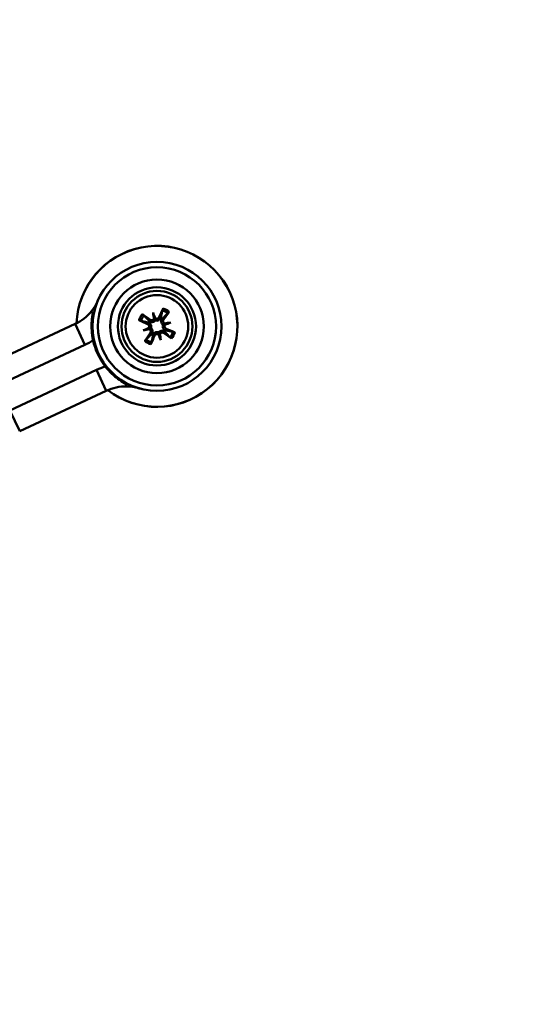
# Model space of a CAD drawing. Header units: inches. Extents: x 0.8 to 75.7, y -7.8 to 49.3.
# Tile 21 of 256: x 20 to 22.8, y 16.2 to 21.6. Entities that reach past the tile are written whole.
import ezdxf

# ---------------------------------------------------------------- set-up
doc = ezdxf.new("R2010")
doc.units = ezdxf.units.IN
doc.header["$MEASUREMENT"] = 0
for name, color, linetype, lineweight in [('Dimensions(ROSSANSI)', 7, 'Continuous', 25), ('Visible Edges(ROSSANSI)', 7, 'Continuous', 50), ('Visible Tangent Edges(ROSSANSI)', 7, 'Continuous', 50)]:
    doc.layers.add(name, color=color, linetype=linetype, lineweight=lineweight)
doc.styles.add('DEFAULT-ROSSANSI', font='arial.ttf')
doc.dimstyles.new('DEFAULT-ROSSANSI', dxfattribs={"dimtxt": 1, "dimasz": 0.098425, "dimexe": 0.125, "dimexo": 0.0625, "dimgap": 0.031496, "dimtad": 0, "dimtih": 1, "dimtoh": 1, "dimrnd": 1e-08, "dimzin": 0, "dimdsep": 46, "dimtxsty": 'DEFAULT-ROSSANSI', "dimcen": 0.09, "dimdle": 0.393701, "dimclrd": 7, "dimclre": 7, "dimclrt": 179, "dimadec": 0, "dimazin": 0, "dimtfac": 1, "dimtofl": 0, "dimtmove": 0, "dimatfit": 3, "dimfxl": 1, "dimtolj": 1, "dimtzin": 0, "dimlwd": 25, "dimlwe": 25, "dimarcsym": 0})

# ---------------------------------------------------------------- blocks, each defined once
blk = doc.blocks.new('*D9')
at = {"layer": 'Defpoints', "color": 0}
for p in [(21.4894, 26.325), (16.1888, 4.5732), (19.979, 2.9683)]:
    blk.add_point(p, dxfattribs=at)
at = {"layer": 'Dimensions(ROSSANSI)', "color": 7, "lineweight": 25}
for p, q in [((21.547, 26.3006), (28.7103, 23.2673)), ((28.5568, 23.2255), (24.5718, 13.8145)), ((20.0174, 3.0589), (24.0024, 12.4698)), ((16.2464, 4.5489), (20.0941, 2.9196))]:
    blk.add_line(p, q, dxfattribs=at)
at = {"layer": 'Dimensions(ROSSANSI)', "color": 7}
for points in [[(28.5417, 23.2319), (28.5719, 23.2191), (28.5952, 23.3161)], [(20.0022, 3.0653), (20.0325, 3.0525), (19.979, 2.9683)]]:
    blk.add_solid(points, dxfattribs=at)
at = {"layer": 'Dimensions(ROSSANSI)', "color": 179, "lineweight": 25, "insert": (20.2748, 13.7831), "char_height": 1, "attachment_point": 1, "style": 'DEFAULT-ROSSANSI'}
blk.add_mtext('\\A1;22.10 [561.3]', dxfattribs=at)
blk = doc.blocks.new('*D12')
at = {"layer": 'Defpoints', "color": 0}
for p in [(19.7898, 29.9942), (13.8515, 26.4502), (21.4107, 26.1392), (13.8515, 8.2874)]:
    blk.add_point(p, dxfattribs=at)
at = {"layer": 'Dimensions(ROSSANSI)', "color": 7, "lineweight": 25}
for p, q in [((13.8515, 26.5127), (13.8515, 30.9168)), ((21.4351, 26.1967), (22.6753, 29.1256))]:
    blk.add_line(p, q, dxfattribs=at)
for start, end in [(81.16585, 89.74941), (67.30059, 75.85919)]:
    blk.add_arc((13.8515, 8.2874), 22.5044, start, end, dxfattribs=at)
at = {"layer": 'Dimensions(ROSSANSI)', "color": 7}
for points in [[(13.9499, 30.7752), (13.95, 30.808), (13.8515, 30.7918)], [(22.5422, 29.0638), (22.5295, 29.0336), (22.6266, 29.0105)]]:
    blk.add_solid(points, dxfattribs=at)
at = {"layer": 'Dimensions(ROSSANSI)', "color": 179, "lineweight": 25, "insert": (17.3391, 30.8529), "char_height": 1, "attachment_point": 1, "style": 'DEFAULT-ROSSANSI'}
blk.add_mtext('\\A1;23°', dxfattribs=at)

msp = doc.modelspace()

# ---------------------------------------------------------------- linework, layer by layer
at = {"layer": 'Visible Edges(ROSSANSI)'}
for p, q in [((20.7308, 19.9706), (20.7393, 19.9403)), ((19.8373, 19.6892), (20.3076, 19.909)), ((20.6771, 19.8749), (20.7074, 19.8834)), ((20.8265, 19.9169), (20.7962, 19.9084)), ((20.7728, 19.8212), (20.7643, 19.8515)), ((19.8902, 19.576), (20.3605, 19.7958)), ((19.9537, 19.4401), (20.424, 19.6599)), ((20.0067, 19.3269), (20.4769, 19.5467))]:
    msp.add_line(p, q, dxfattribs=at)
for radius in [0.35, 0.2121, 0.1925, 0.17]:
    msp.add_circle((20.7518, 19.8959), radius, dxfattribs=at)
for centre, radius, start, end in [((20.7518, 19.8959), 0.4369, 232.3166, 177.7834), ((20.2017, 20.1355), 0.25, 321.2607, 336.4596), ((20.2017, 20.1355), 0.25, 295.05, 321.2607), ((20.7518, 19.8959), 0.0465, 56.0506, 65.388), ((20.7518, 19.8959), 0.0465, 146.0506, 155.388), ((20.7518, 19.8959), 0.0465, 236.0506, 245.388), ((20.7518, 19.8959), 0.0465, 326.0506, 335.388), ((20.2017, 20.1355), 0.375, 295.05, 302.8103), ((20.7518, 19.8959), 0.355, 192.2856, 217.8144), ((20.5828, 19.3202), 0.375, 107.2897, 115.05), ((20.5828, 19.3202), 0.25, 88.8393, 115.05), ((20.5828, 19.3202), 0.25, 73.6404, 88.8393)]:
    msp.add_arc(centre, radius, start, end, dxfattribs=at)
for centre, major_axis, ratio, start_param, end_param in [((20.7666, 19.8899), (-0.1019, -0.2504), 0.087156, 4.322701, 4.520003), ((20.7423, 19.883), (-0.2176, 0.1605), 0.087156, 4.904775, 5.102077), ((20.7153, 19.8826), (0.0916, -0.2518), 0.173648, 1.734346, 1.863678), ((20.7898, 19.9036), (-0.0532, 0.2626), 0.173648, 1.277915, 1.407247), ((20.7291, 19.9455), (-0.0118, -0.0024), 0.868224, 2.019616, 2.403378), ((20.7453, 19.95), (-0.0114, -0.0041), 0.868224, 0.738214, 1.121977), ((20.7389, 19.9054), (0.1605, 0.2176), 0.087156, 4.904775, 5.102077), ((20.7578, 19.9107), (0.2504, -0.1019), 0.087156, 4.322701, 4.520003), ((20.765, 19.8594), (0.2518, 0.0916), 0.173648, 1.734346, 1.863678), ((20.7441, 19.9339), (-0.2626, -0.0532), 0.173648, 1.277915, 1.407247), ((20.6977, 19.8894), (0.0041, -0.0114), 0.868224, 0.738214, 1.121977), ((20.7022, 19.8732), (0.0024, -0.0118), 0.868224, 2.019616, 2.403378), ((20.7595, 19.8579), (0.2626, 0.0532), 0.173648, 1.277915, 1.407247), ((20.8014, 19.9186), (-0.0024, 0.0118), 0.868224, 2.019616, 2.403378), ((20.7385, 19.9323), (-0.2518, -0.0916), 0.173648, 1.734346, 1.863678), ((20.8059, 19.9024), (-0.0041, 0.0114), 0.868224, 0.738214, 1.121977), ((20.7458, 19.8811), (-0.2504, 0.1019), 0.087156, 4.322701, 4.520003), ((20.7646, 19.8864), (-0.1605, -0.2176), 0.087156, 4.904775, 5.102077), ((20.737, 19.9019), (0.1019, 0.2504), 0.087156, 4.322701, 4.520003), ((20.7583, 19.8418), (0.0114, 0.0041), 0.868224, 0.738214, 1.121977), ((20.7882, 19.9091), (-0.0916, 0.2518), 0.173648, 1.734346, 1.863678), ((20.7745, 19.8463), (0.0118, 0.0024), 0.868224, 2.019616, 2.403378), ((20.7138, 19.8882), (0.0532, -0.2626), 0.173648, 1.277915, 1.407247), ((20.7613, 19.9087), (0.2176, -0.1605), 0.087156, 4.904775, 5.102077)]:
    msp.add_ellipse(centre, major_axis=major_axis, ratio=ratio, start_param=start_param, end_param=end_param, dxfattribs=at)
for points, knots in [([(20.7815, 19.9834), (20.7816, 19.9838), (20.7817, 19.9843), (20.7821, 19.9856), (20.7824, 19.9865), (20.7831, 19.9883), (20.7835, 19.9894), (20.7843, 19.9913), (20.7847, 19.9924), (20.7851, 19.9932)], [0.070994, 0.070994, 0.070994, 0.070994, 0.07730561, 0.07730561, 0.08501045, 0.08501045, 0.09272791, 0.09272791, 0.10039672, 0.10039672, 0.10039672, 0.10039672]), ([(20.4049, 19.8204), (20.4011, 19.8379), (20.3986, 19.8557), (20.3957, 19.9016), (20.3973, 19.9299), (20.4026, 19.9599), (20.403, 19.9622), (20.4035, 19.9646)], [4.1413496, 4.1413496, 4.1413496, 4.1413496, 4.2782487, 4.2782487, 4.4904891, 4.4904891, 4.5087123, 4.5087123, 4.5087123, 4.5087123]), ([(20.6726, 19.9616), (20.6734, 19.961), (20.6743, 19.9603), (20.676, 19.9591), (20.6769, 19.9584), (20.6784, 19.9573), (20.6791, 19.9566), (20.6801, 19.9558), (20.6805, 19.9554), (20.6808, 19.9551)], [0.02330526, 0.02330526, 0.02330526, 0.02330526, 0.03097407, 0.03097407, 0.03869153, 0.03869153, 0.04639637, 0.04639637, 0.05270798, 0.05270798, 0.05270798, 0.05270798]), ([(20.7361, 19.9372), (20.7361, 19.9372), (20.7361, 19.9371), (20.7351, 19.9355), (20.7339, 19.934), (20.7308, 19.9316), (20.729, 19.9307), (20.7254, 19.9296), (20.7234, 19.9295), (20.7196, 19.9299), (20.7177, 19.9305), (20.7155, 19.9316), (20.715, 19.932), (20.7144, 19.9323)], [0.02817592, 0.02817592, 0.02817592, 0.02817592, 0.02861542, 0.02861542, 0.04266381, 0.04266381, 0.0567122, 0.0567122, 0.07082649, 0.07082649, 0.08494078, 0.08494078, 0.08976122, 0.08976122, 0.08976122, 0.08976122]), ([(20.7393, 19.9403), (20.7396, 19.9392), (20.7399, 19.9382), (20.7409, 19.9345), (20.7416, 19.9322), (20.7424, 19.9294), (20.7425, 19.9288), (20.7427, 19.9283)], [-2.6010107, -2.6010107, -2.6010107, -2.6010107, -2.5540627, -2.5540627, -2.3944338, -2.3944338, -2.354937, -2.354937, -2.354937, -2.354937]), ([(20.7712, 19.9382), (20.7705, 19.9371), (20.7697, 19.936), (20.7672, 19.9332), (20.7654, 19.9316), (20.7618, 19.9294), (20.7598, 19.9284), (20.7556, 19.9272), (20.7534, 19.9268), (20.7492, 19.9268), (20.747, 19.927), (20.7441, 19.9278), (20.7434, 19.928), (20.7427, 19.9283)], [0.2635064, 0.2635064, 0.2635064, 0.2635064, 0.27418202, 0.27418202, 0.29305121, 0.29305121, 0.30902749, 0.30902749, 0.32500377, 0.32500377, 0.34098004, 0.34098004, 0.34666824, 0.34666824, 0.34666824, 0.34666824]), ([(20.7646, 19.9465), (20.7639, 19.9448), (20.7628, 19.9431), (20.76, 19.9403), (20.7583, 19.9392), (20.7549, 19.9378), (20.7529, 19.9374), (20.749, 19.9374), (20.7471, 19.9378), (20.7448, 19.9387), (20.7442, 19.939), (20.7436, 19.9393)], [0, 0, 0, 0, 0.01429788, 0.01429788, 0.02859576, 0.02859576, 0.04258156, 0.04258156, 0.05656736, 0.05656736, 0.06157061, 0.06157061, 0.06157061, 0.06157061]), ([(20.7842, 19.905), (20.7836, 19.9055), (20.783, 19.906), (20.7809, 19.908), (20.7795, 19.9098), (20.7773, 19.9134), (20.7765, 19.9155), (20.7754, 19.9197), (20.7751, 19.9219), (20.7752, 19.9261), (20.7756, 19.9285), (20.7767, 19.9321), (20.7772, 19.9333), (20.7778, 19.9345)], [0.3033393, 0.3033393, 0.3033393, 0.3033393, 0.30902749, 0.30902749, 0.32500377, 0.32500377, 0.34098004, 0.34098004, 0.35695632, 0.35695632, 0.37582552, 0.37582552, 0.38650113, 0.38650113, 0.38650113, 0.38650113]), ([(20.7931, 19.9115), (20.7931, 19.9116), (20.793, 19.9116), (20.7914, 19.9126), (20.7898, 19.9139), (20.7874, 19.9169), (20.7866, 19.9187), (20.7855, 19.9222), (20.7854, 19.9242), (20.7858, 19.9281), (20.7864, 19.93), (20.7875, 19.9322), (20.7879, 19.9327), (20.7882, 19.9332)], [0.02817701, 0.02817701, 0.02817701, 0.02817701, 0.02875644, 0.02875644, 0.04273434, 0.04273434, 0.05671223, 0.05671223, 0.07082652, 0.07082652, 0.08494082, 0.08494082, 0.08976125, 0.08976125, 0.08976125, 0.08976125]), ([(20.8175, 19.9751), (20.8169, 19.9743), (20.8162, 19.9733), (20.815, 19.9717), (20.8143, 19.9708), (20.8132, 19.9693), (20.8125, 19.9685), (20.8117, 19.9676), (20.8113, 19.9671), (20.811, 19.9669)], [0.02330526, 0.02330526, 0.02330526, 0.02330526, 0.03097407, 0.03097407, 0.03869153, 0.03869153, 0.04639637, 0.04639637, 0.05270798, 0.05270798, 0.05270798, 0.05270798]), ([(20.6643, 19.9256), (20.6639, 19.9257), (20.6633, 19.9258), (20.6621, 19.9262), (20.6611, 19.9265), (20.6594, 19.9272), (20.6583, 19.9276), (20.6564, 19.9284), (20.6553, 19.9288), (20.6545, 19.9292)], [0.070994, 0.070994, 0.070994, 0.070994, 0.07730561, 0.07730561, 0.08501045, 0.08501045, 0.09272791, 0.09272791, 0.10039672, 0.10039672, 0.10039672, 0.10039672]), ([(20.7012, 19.9087), (20.7029, 19.908), (20.7046, 19.9069), (20.7073, 19.9041), (20.7084, 19.9024), (20.7099, 19.899), (20.7103, 19.897), (20.7103, 19.8931), (20.7099, 19.8912), (20.709, 19.8889), (20.7087, 19.8883), (20.7084, 19.8877)], [0, 0, 0, 0, 0.01429788, 0.01429788, 0.02859576, 0.02859576, 0.04258156, 0.04258156, 0.05656736, 0.05656736, 0.06157061, 0.06157061, 0.06157061, 0.06157061]), ([(20.7074, 19.8834), (20.7085, 19.8837), (20.7095, 19.884), (20.7132, 19.885), (20.7155, 19.8857), (20.7183, 19.8865), (20.7188, 19.8866), (20.7194, 19.8868)], [-2.6010107, -2.6010107, -2.6010107, -2.6010107, -2.5540627, -2.5540627, -2.3944338, -2.3944338, -2.354937, -2.354937, -2.354937, -2.354937]), ([(20.7095, 19.9153), (20.7106, 19.9146), (20.7117, 19.9138), (20.7145, 19.9113), (20.7161, 19.9095), (20.7183, 19.9059), (20.7192, 19.9039), (20.7205, 19.8997), (20.7209, 19.8975), (20.7209, 19.8933), (20.7207, 19.8911), (20.7199, 19.8882), (20.7196, 19.8875), (20.7194, 19.8868)], [0.2635064, 0.2635064, 0.2635064, 0.2635064, 0.27418202, 0.27418202, 0.29305121, 0.29305121, 0.30902749, 0.30902749, 0.32500377, 0.32500377, 0.34098004, 0.34098004, 0.34666824, 0.34666824, 0.34666824, 0.34666824]), ([(20.7104, 19.8802), (20.7105, 19.8802), (20.7106, 19.8802), (20.7122, 19.8792), (20.7137, 19.8779), (20.7161, 19.8749), (20.717, 19.8731), (20.718, 19.8695), (20.7182, 19.8675), (20.7178, 19.8636), (20.7172, 19.8617), (20.716, 19.8596), (20.7157, 19.8591), (20.7153, 19.8585)], [0.02817701, 0.02817701, 0.02817701, 0.02817701, 0.02875644, 0.02875644, 0.04273434, 0.04273434, 0.05671223, 0.05671223, 0.07090098, 0.07090098, 0.08508973, 0.08508973, 0.08976579, 0.08976579, 0.08976579, 0.08976579]), ([(20.7427, 19.9283), (20.7422, 19.9277), (20.7417, 19.9271), (20.7397, 19.925), (20.7379, 19.9236), (20.7343, 19.9214), (20.7322, 19.9206), (20.728, 19.9195), (20.7258, 19.9192), (20.7216, 19.9193), (20.7192, 19.9197), (20.7156, 19.9208), (20.7144, 19.9213), (20.7132, 19.9219)], [0.3033393, 0.3033393, 0.3033393, 0.3033393, 0.30902749, 0.30902749, 0.32500377, 0.32500377, 0.34098004, 0.34098004, 0.35695632, 0.35695632, 0.37582552, 0.37582552, 0.38650113, 0.38650113, 0.38650113, 0.38650113]), ([(20.7194, 19.8868), (20.72, 19.8863), (20.7206, 19.8858), (20.7227, 19.8838), (20.7241, 19.882), (20.7262, 19.8784), (20.7271, 19.8763), (20.7282, 19.8721), (20.7284, 19.8699), (20.7284, 19.8657), (20.728, 19.8633), (20.7269, 19.8597), (20.7264, 19.8585), (20.7258, 19.8573)], [0.3033393, 0.3033393, 0.3033393, 0.3033393, 0.30902749, 0.30902749, 0.32500377, 0.32500377, 0.34098004, 0.34098004, 0.35695632, 0.35695632, 0.37582552, 0.37582552, 0.38650113, 0.38650113, 0.38650113, 0.38650113]), ([(20.7941, 19.8765), (20.793, 19.8772), (20.7919, 19.878), (20.7891, 19.8805), (20.7875, 19.8823), (20.7853, 19.8859), (20.7843, 19.8879), (20.7831, 19.892), (20.7827, 19.8943), (20.7827, 19.8985), (20.7829, 19.9007), (20.7837, 19.9036), (20.7839, 19.9043), (20.7842, 19.905)], [0.2635064, 0.2635064, 0.2635064, 0.2635064, 0.27418202, 0.27418202, 0.29305121, 0.29305121, 0.30902749, 0.30902749, 0.32500377, 0.32500377, 0.34098004, 0.34098004, 0.34666824, 0.34666824, 0.34666824, 0.34666824]), ([(20.7962, 19.9084), (20.7951, 19.9081), (20.7941, 19.9078), (20.7904, 19.9068), (20.7881, 19.9061), (20.7853, 19.9053), (20.7847, 19.9052), (20.7842, 19.905)], [-2.6010107, -2.6010107, -2.6010107, -2.6010107, -2.5540627, -2.5540627, -2.3944338, -2.3944338, -2.354937, -2.354937, -2.354937, -2.354937]), ([(20.8024, 19.883), (20.8007, 19.8838), (20.799, 19.8849), (20.7962, 19.8877), (20.7951, 19.8894), (20.7937, 19.8928), (20.7933, 19.8947), (20.7933, 19.8986), (20.7937, 19.9006), (20.7946, 19.9029), (20.7949, 19.9035), (20.7952, 19.9041)], [0, 0, 0, 0, 0.01429788, 0.01429788, 0.02859576, 0.02859576, 0.04258156, 0.04258156, 0.05656736, 0.05656736, 0.06157061, 0.06157061, 0.06157061, 0.06157061]), ([(20.6861, 19.8167), (20.6866, 19.8175), (20.6873, 19.8184), (20.6885, 19.8201), (20.6893, 19.821), (20.6904, 19.8225), (20.6911, 19.8232), (20.6919, 19.8242), (20.6923, 19.8246), (20.6926, 19.8249)], [0.02330526, 0.02330526, 0.02330526, 0.02330526, 0.03097407, 0.03097407, 0.03869153, 0.03869153, 0.04639637, 0.04639637, 0.05270798, 0.05270798, 0.05270798, 0.05270798]), ([(20.7324, 19.8536), (20.7331, 19.8547), (20.7339, 19.8558), (20.7364, 19.8586), (20.7382, 19.8602), (20.7418, 19.8624), (20.7438, 19.8634), (20.7479, 19.8646), (20.7502, 19.865), (20.7544, 19.865), (20.7566, 19.8648), (20.7595, 19.864), (20.7602, 19.8637), (20.7609, 19.8635)], [0.2635064, 0.2635064, 0.2635064, 0.2635064, 0.27418202, 0.27418202, 0.29305121, 0.29305121, 0.30902749, 0.30902749, 0.32500377, 0.32500377, 0.34098004, 0.34098004, 0.34666824, 0.34666824, 0.34666824, 0.34666824]), ([(20.7389, 19.8453), (20.7397, 19.847), (20.7408, 19.8487), (20.7436, 19.8515), (20.7453, 19.8526), (20.7487, 19.854), (20.7506, 19.8544), (20.7545, 19.8544), (20.7565, 19.854), (20.7588, 19.8531), (20.7594, 19.8528), (20.76, 19.8525)], [0, 0, 0, 0, 0.01429788, 0.01429788, 0.02859576, 0.02859576, 0.04258156, 0.04258156, 0.05656736, 0.05656736, 0.06157061, 0.06157061, 0.06157061, 0.06157061]), ([(20.7609, 19.8635), (20.7614, 19.8641), (20.7619, 19.8647), (20.7639, 19.8668), (20.7657, 19.8682), (20.7693, 19.8703), (20.7714, 19.8712), (20.7756, 19.8723), (20.7778, 19.8725), (20.782, 19.8725), (20.7844, 19.8721), (20.788, 19.871), (20.7892, 19.8705), (20.7904, 19.8699)], [0.3033393, 0.3033393, 0.3033393, 0.3033393, 0.30902749, 0.30902749, 0.32500377, 0.32500377, 0.34098004, 0.34098004, 0.35695632, 0.35695632, 0.37582552, 0.37582552, 0.38650113, 0.38650113, 0.38650113, 0.38650113]), ([(20.7643, 19.8515), (20.764, 19.8526), (20.7637, 19.8536), (20.7627, 19.8573), (20.762, 19.8596), (20.7612, 19.8624), (20.7611, 19.8629), (20.7609, 19.8635)], [-2.6010107, -2.6010107, -2.6010107, -2.6010107, -2.5540627, -2.5540627, -2.3944338, -2.3944338, -2.354937, -2.354937, -2.354937, -2.354937]), ([(20.7674, 19.8545), (20.7675, 19.8546), (20.7675, 19.8546), (20.7684, 19.8563), (20.7697, 19.8578), (20.7728, 19.8602), (20.7746, 19.8611), (20.7781, 19.8621), (20.7801, 19.8623), (20.784, 19.8619), (20.7859, 19.8613), (20.7881, 19.8601), (20.7886, 19.8598), (20.7891, 19.8594)], [0.02817592, 0.02817592, 0.02817592, 0.02817592, 0.02861542, 0.02861542, 0.04266381, 0.04266381, 0.0567122, 0.0567122, 0.07082649, 0.07082649, 0.08494078, 0.08494078, 0.08976122, 0.08976122, 0.08976122, 0.08976122]), ([(20.831, 19.8302), (20.8302, 19.8307), (20.8292, 19.8314), (20.8276, 19.8326), (20.8267, 19.8334), (20.8252, 19.8345), (20.8244, 19.8352), (20.8235, 19.836), (20.823, 19.8364), (20.8228, 19.8367)], [0.02330526, 0.02330526, 0.02330526, 0.02330526, 0.03097407, 0.03097407, 0.03869153, 0.03869153, 0.04639637, 0.04639637, 0.05270798, 0.05270798, 0.05270798, 0.05270798]), ([(20.8393, 19.8662), (20.8397, 19.8661), (20.8402, 19.866), (20.8415, 19.8656), (20.8424, 19.8653), (20.8442, 19.8646), (20.8453, 19.8642), (20.8472, 19.8634), (20.8483, 19.863), (20.8491, 19.8626)], [0.070994, 0.070994, 0.070994, 0.070994, 0.07730561, 0.07730561, 0.08501045, 0.08501045, 0.09272791, 0.09272791, 0.10039672, 0.10039672, 0.10039672, 0.10039672]), ([(20.7221, 19.8084), (20.722, 19.808), (20.7219, 19.8074), (20.7215, 19.8062), (20.7212, 19.8052), (20.7205, 19.8035), (20.7201, 19.8024), (20.7193, 19.8005), (20.7189, 19.7994), (20.7185, 19.7986)], [0.070994, 0.070994, 0.070994, 0.070994, 0.07730561, 0.07730561, 0.08501045, 0.08501045, 0.09272791, 0.09272791, 0.10039672, 0.10039672, 0.10039672, 0.10039672]), ([(20.5811, 19.5846), (20.579, 19.5858), (20.5769, 19.587), (20.5505, 19.6022), (20.5278, 19.619), (20.4944, 19.6507), (20.4823, 19.6641), (20.4713, 19.6782)], [4.8967465, 4.8967465, 4.8967465, 4.8967465, 4.9149698, 4.9149698, 5.1272101, 5.1272101, 5.2641093, 5.2641093, 5.2641093, 5.2641093])]:
    msp.add_open_spline(points, degree=3, knots=knots, dxfattribs=at)
for points, weights in [([(20.4035, 19.9646), (20.4, 19.972), (20.3967, 19.9791)], [1.0058126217, 1.00338777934, 1]), ([(20.7092, 19.9252), (20.6989, 19.936), (20.6808, 19.9551)], [1.01578783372, 1.05242872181, 1.0059010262]), ([(20.7815, 19.9834), (20.776, 19.9577), (20.7728, 19.9431)], [1.0059010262, 1.05242872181, 1.01578783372]), ([(20.7811, 19.9385), (20.7919, 19.9488), (20.811, 19.9669)], [1.01578783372, 1.05242872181, 1.0059010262]), ([(20.6643, 19.9256), (20.6899, 19.9201), (20.7045, 19.9169)], [1.0059010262, 1.05242872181, 1.01578783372]), ([(20.7224, 19.8533), (20.7116, 19.843), (20.6926, 19.8249)], [1.01578783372, 1.05242872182, 1.0059010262]), ([(20.7221, 19.8084), (20.7276, 19.834), (20.7308, 19.8486)], [1.0059010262, 1.05242872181, 1.01578783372]), ([(20.7944, 19.8665), (20.8047, 19.8557), (20.8228, 19.8367)], [1.01578783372, 1.05242872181, 1.0059010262]), ([(20.8393, 19.8662), (20.8136, 19.8717), (20.799, 19.8749)], [1.0059010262, 1.05242872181, 1.01578783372]), ([(20.5879, 19.5701), (20.5846, 19.5772), (20.5811, 19.5846)], [1, 1.00338777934, 1.0058126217])]:
    msp.add_rational_spline(points, weights, degree=2, dxfattribs=at)
for points in [[(20.7728, 19.9431), (20.7724, 19.9414), (20.7719, 19.9397), (20.7712, 19.9382)], [(20.7778, 19.9345), (20.7787, 19.9359), (20.7798, 19.9372), (20.7811, 19.9385)], [(20.7045, 19.9169), (20.7063, 19.9165), (20.708, 19.916), (20.7095, 19.9153)], [(20.7132, 19.9219), (20.7118, 19.9228), (20.7105, 19.9239), (20.7092, 19.9252)], [(20.7258, 19.8573), (20.7249, 19.8559), (20.7237, 19.8546), (20.7224, 19.8533)], [(20.7308, 19.8486), (20.7312, 19.8504), (20.7317, 19.8521), (20.7324, 19.8536)], [(20.7904, 19.8699), (20.7918, 19.869), (20.7931, 19.8678), (20.7944, 19.8665)], [(20.799, 19.8749), (20.7973, 19.8753), (20.7956, 19.8758), (20.7941, 19.8765)], [(20.6708, 19.5554), (20.6637, 19.5571), (20.6567, 19.559), (20.6498, 19.561)]]:
    msp.add_open_spline(points, degree=3, dxfattribs=at)
at = {"layer": 'Visible Tangent Edges(ROSSANSI)'}
for p, q in [((20.7144, 19.9323), (20.7092, 19.9252)), ((20.7646, 19.9465), (20.7728, 19.9431)), ((20.7882, 19.9332), (20.7811, 19.9385)), ((20.3076, 19.909), (20.3605, 19.7958)), ((20.7012, 19.9087), (20.7045, 19.9169)), ((20.8024, 19.883), (20.799, 19.8749)), ((20.7153, 19.8585), (20.7224, 19.8533)), ((20.7389, 19.8453), (20.7308, 19.8486)), ((20.7891, 19.8594), (20.7944, 19.8665)), ((20.424, 19.6599), (20.4769, 19.5467)), ((19.9537, 19.4401), (20.0067, 19.3269))]:
    msp.add_line(p, q, dxfattribs=at)
for radius in [0.3207, 0.2543]:
    msp.add_circle((20.7518, 19.8959), radius, dxfattribs=at)
for radius, start, end in [(0.4364, 232.3514, 177.7486), (0.1029, 50.3312, 71.1074), (0.1029, 140.3312, 161.1074), (0.0924, 140.1764, 161.2621), (0.0924, 50.1764, 71.2621), (0.0924, 230.1764, 251.2621), (0.0924, 320.1764, 341.2621), (0.1029, 320.3312, 341.1074), (0.1029, 230.3312, 251.1074)]:
    msp.add_arc((20.7518, 19.8959), radius, start, end, dxfattribs=at)

# ---------------------------------------------------------------- dimensions: what is measured, and where the dimension line sits
at = {"layer": 'Dimensions(ROSSANSI)', "color": 7, "lineweight": 25}
dim = msp.add_angular_dim_3p(base=(19.7898, 29.9942), center=(13.8515, 8.2874), p1=(21.4107, 26.1392), p2=(13.8515, 26.4502), dimstyle='DEFAULT-ROSSANSI', override={"dimadec": 0, "dimtp": 0, "dimtm": 0, "dimtdec": 0}, dxfattribs=at)
dim.commit()
dim.dimension.update_dxf_attribs({"geometry": '*D12', "text_midpoint": (18.3285, 30.342), "dimtype": 165})
dim = msp.add_linear_dim(base=(19.979, 2.9683), p1=(21.4894, 26.325), p2=(16.1888, 4.5732), angle=67.05, dimstyle='DEFAULT-ROSSANSI', override={"dimdec": 2, "dimtp": 0, "dimtm": 0, "dimtdec": 2, "dimatfit": 1}, dxfattribs=at)
dim.commit()
dim.dimension.update_dxf_attribs({"geometry": '*D9', "text_midpoint": (24.2871, 13.1422), "dimtype": 160})

doc.saveas('drawing.dxf')
